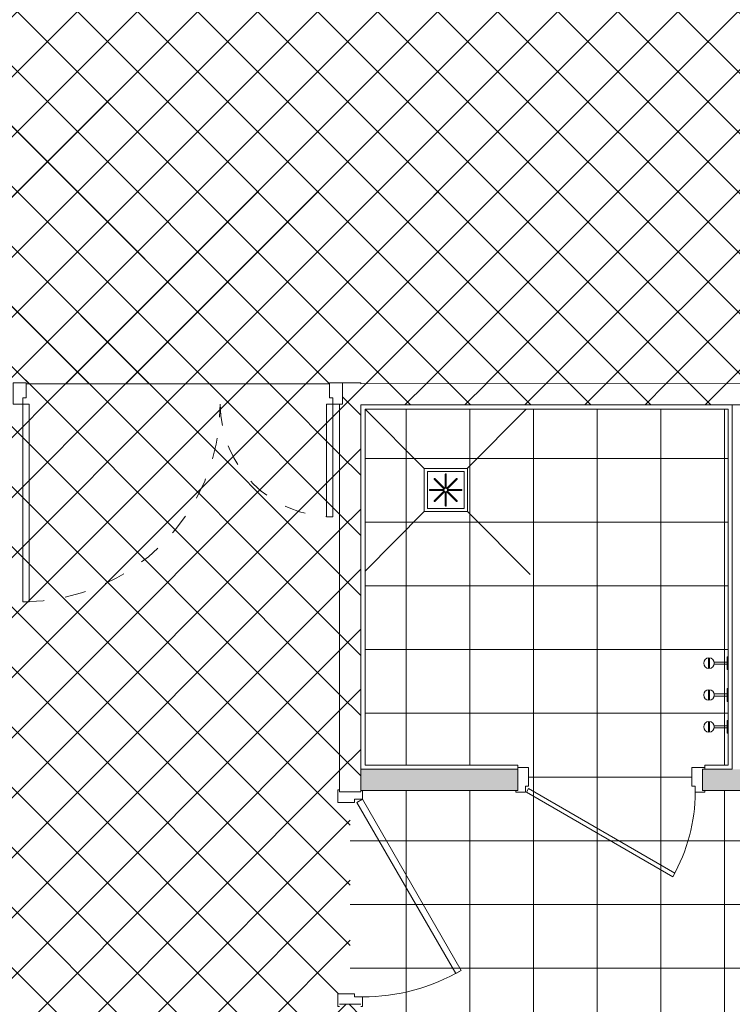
# Model space of a CAD drawing. Header units: metres. Extents: x 82 to 222, y -4 to 154.
# Tile 155 of 214: x 130.56 to 133.92, y 114.82 to 119.46. Entities that reach past the tile are written whole.
import ezdxf

# ---------------------------------------------------------------- set-up
doc = ezdxf.new("R2010")
doc.units = ezdxf.units.M
doc.linetypes.add('Tiret', pattern=[0.0025, 0.00125, -0.00125])
for name, color, linetype, lineweight in [('A-AREA-PATT', 7, 'Continuous', 5), ('A-DETL-GENF', 7, 'Continuous', 5), ('A-DOOR', 7, 'Continuous', 5), ('A-FLOR', 7, 'Continuous', 5), ('A-WALL', 7, 'Continuous', 5), ('I-FURN', 7, 'Continuous', 5), ('I-WALL', 7, 'Continuous', 5), ('P-SANR-FIXT', 7, 'Continuous', 5)]:
    doc.layers.add(name, color=color, linetype=linetype, lineweight=lineweight)
doc.layers.add('A-DOOR-FRAM', color=7, linetype='Continuous', lineweight=5, true_color=0x2a2a2a)
doc.layers.add('A-WALL-PATT', color=7, linetype='Continuous', true_color=0x2a2a2a)
pattern_1 = [(45, (-65.317, 107.194), (-0.14142136, 0.14142136), []), (135, (-65.317, 107.194), (-0.14142136, -0.14142136), [])]
pattern_2 = [(0, (-65.317, 107.194), (0, 0.3), []), (90, (-65.317, 107.194), (-0.3, 2e-17), [])]

# ---------------------------------------------------------------- blocks, each defined once
blk = doc.blocks.new('Grz_porte 1V recouvrement 30_ - 93x204-V30-DCE-Plan de reperage des sol- rez de rue-200 - Dépendante 1')
at = {"layer": 'A-DOOR'}
for p, q in [((-0.3554, -0.497), (0.45, -0.032)), ((0.465, -0.058), (0.45, -0.032)), ((0.465, -0.058), (-0.3404, -0.523)), ((-0.3404, -0.523), (-0.3554, -0.497))]:
    blk.add_line(p, q, dxfattribs=at)
blk.add_arc((0.465, -0.058), 0.93, 180, 210, dxfattribs=at)
at = {"layer": 'A-DOOR-FRAM', "color": 7}
for p, q in [((-0.45, 0.058), (-0.51, 0.058)), ((-0.51, 0.058), (-0.51, 0.05)), ((-0.45, -0.02), (-0.45, 0.058)), ((0.51, 0.058), (0.45, 0.058)), ((0.45, 0.058), (0.45, -0.02)), ((0.51, 0.05), (0.51, 0.058)), ((-0.465, -0.058), (-0.465, -0.02)), ((-0.465, -0.02), (-0.45, -0.02)), ((0.45, -0.02), (0.465, -0.02)), ((0.465, -0.02), (0.465, -0.058)), ((-0.51, -0.05), (-0.51, -0.058)), ((-0.51, -0.058), (-0.465, -0.058)), ((0.465, -0.058), (0.5064, -0.058))]:
    blk.add_line(p, q, dxfattribs=at)
blk = doc.blocks.new('OMD_Porte 2V tunnel - 140x204 _occulus-5373049-DCE-Plan de reperage des sol- rez de rue-200 - Dépendante 1')
at = {"layer": 'A-DOOR'}
for p, q in [((-0.765, 0.05), (-0.825, 0.05)), ((-0.825, 0.05), (-0.825, -0.05)), ((-0.765, -0.02), (-0.765, 0.05)), ((0.725, 0.05), (0.665, 0.05)), ((0.665, 0.05), (0.665, -0.02)), ((0.725, -0.05), (0.725, 0.05)), ((-0.78, -0.05), (-0.78, -0.02)), ((-0.78, -0.02), (-0.765, -0.02)), ((0.665, -0.02), (0.68, -0.02)), ((0.68, -0.02), (0.68, -0.05)), ((-0.825, -0.05), (-0.78, -0.05)), ((-0.78, -0.98), (-0.78, -0.05)), ((-0.78, -0.05), (-0.75, -0.05)), ((-0.75, -0.05), (-0.75, -0.98)), ((0.65, -0.58), (0.65, -0.05)), ((0.65, -0.05), (0.68, -0.05)), ((0.68, -0.05), (0.68, -0.58)), ((0.68, -0.05), (0.725, -0.05)), ((0.68, -0.58), (0.65, -0.58)), ((-0.75, -0.98), (-0.78, -0.98))]:
    blk.add_line(p, q, dxfattribs=at)
at = {"layer": 'A-DOOR', "linetype": 'Tiret'}
for centre, radius, start, end in [((-0.78, -0.05), 0.93, 270, 0), ((0.68, -0.05), 0.53, 180, 270)]:
    blk.add_arc(centre, radius, start, end, dxfattribs=at)
blk = doc.blocks.new('Grz_porte 1V recouvrement 30_ - 80x204-4237088-DCE-Plan de reperage des sol- rez de rue-200 - Dépendante 1')
at = {"layer": 'A-DOOR'}
for p, q in [((-0.2941, 0.4558), (-0.3041, 0.4385)), ((-0.3041, 0.4385), (0.385, 0.0407)), ((0.395, 0.058), (-0.2941, 0.4558)), ((0.395, 0.058), (0.385, 0.0407))]:
    blk.add_line(p, q, dxfattribs=at)
blk.add_arc((0.4, 0.058), 0.8, 150.179, 180, dxfattribs=at)
at = {"layer": 'A-DOOR-FRAM', "color": 7}
for p, q in [((-0.445, 0.058), (-0.4, 0.058)), ((-0.445, 0.05), (-0.445, 0.058)), ((-0.4, 0.058), (-0.4, 0.03)), ((0.4, 0.058), (0.445, 0.058)), ((0.4, 0.03), (0.4, 0.058)), ((0.445, 0.058), (0.445, 0.05)), ((-0.4, 0.03), (-0.385, 0.03)), ((-0.385, 0.03), (-0.385, -0.058)), ((0.385, 0.03), (0.4, 0.03)), ((0.385, -0.058), (0.385, 0.03)), ((-0.385, -0.058), (-0.445, -0.058)), ((0.435, -0.058), (0.385, -0.058))]:
    blk.add_line(p, q, dxfattribs=at)
blk = doc.blocks.new('Grz_patère - Grz_patère-V55-DCE-Plan de reperage des sol- rez de rue-200 - Dépendante 1')
at = {"layer": 'I-FURN'}
for p, q in [((0.005, 0.03), (0, 0.03)), ((0.005, -0.03), (0.005, 0.03)), ((0.0655, 0.005), (0.005, 0.005)), ((0.088, -0.025), (0.088, 0.025)), ((0.092, -0.025), (0.092, 0.025)), ((0, -0.03), (0.005, -0.03)), ((0.005, -0.005), (0.0655, -0.005))]:
    blk.add_line(p, q, dxfattribs=at)
blk.add_circle((0.09, 0), 0.025, dxfattribs=at)
blk = doc.blocks.new('OMD_Siphondouche - 80x80-1819164-DCE-Plan de reperage des sol- rez de rue-200 - Dépendante 1')
at = {"layer": 'P-SANR-FIXT'}
for p, q in [((-0.1018, 0.1019), (-0.3788, 0.38)), ((0.1018, 0.1019), (0.3788, 0.38)), ((-0.1019, 0.1017), (-0.1019, -0.1017)), ((0.1019, 0.1017), (-0.1019, 0.1017)), ((0.1019, -0.1017), (0.1019, 0.1017)), ((-0.0866, 0.0865), (-0.0866, -0.0865)), ((0.0866, 0.0865), (-0.0866, 0.0865)), ((-0.0089, 0.0058), (-0.0539, 0.0508)), ((-0.0058, 0.0089), (-0.0508, 0.0539)), ((-0.0022, 0.0104), (-0.0022, 0.074)), ((0.0022, 0.0104), (0.0022, 0.074)), ((0.0058, 0.0089), (0.0508, 0.0539)), ((0.0089, 0.0058), (0.0539, 0.0508)), ((0.0866, -0.0865), (0.0866, 0.0865)), ((-0.0104, 0.0022), (-0.074, 0.0022)), ((0.0104, 0.0022), (0.074, 0.0022)), ((-0.0104, -0.0022), (-0.074, -0.0022)), ((-0.0089, -0.0058), (-0.0539, -0.0508)), ((-0.0058, -0.0089), (-0.0508, -0.0539)), ((-0.0022, -0.0104), (-0.0022, -0.074)), ((0.0022, -0.0104), (0.0022, -0.074)), ((0.0058, -0.0089), (0.0508, -0.0539)), ((0.0089, -0.0058), (0.0539, -0.0508)), ((0.0104, -0.0022), (0.074, -0.0022)), ((-0.0866, -0.0865), (0.0866, -0.0865)), ((-0.1018, -0.1019), (-0.3802, -0.3813)), ((-0.1019, -0.1017), (0.1019, -0.1017)), ((0.1018, -0.1019), (0.3968, -0.398))]:
    blk.add_line(p, q, dxfattribs=at)
for centre, start, end in [((-0.0523, 0.0523), 44.151, 225.8489), ((0, 0.074), 359.151, 180.849), ((0.0523, 0.0523), 314.151, 135.849), ((-0.074, 0), 89.151, 270.849), ((-0.0104, 0), 270, 90), ((-0.0074, 0.0074), 225, 45), ((0, 0.0104), 180, 360), ((0.0074, 0.0074), 135, 315), ((0.0104, 0), 90, 270), ((0.074, 0), 269.151, 90.849), ((-0.0074, -0.0074), 315, 135), ((0, -0.0104), 360, 180), ((0.0074, -0.0074), 45, 225), ((-0.0523, -0.0523), 134.151, 315.8489), ((0, -0.074), 179.151, 0.849), ((0.0523, -0.0523), 224.1511, 45.849)]:
    blk.add_arc(centre, 0.00219, start, end, dxfattribs=at)
blk = doc.blocks.new('Grz_patère - Grz_patère-V56-DCE-Plan de reperage des sol- rez de rue-200 - Dépendante 1')
at = {"layer": 'I-FURN'}
for p, q in [((0, 0.03), (0, 0.0113)), ((0.005, 0.03), (0, 0.03)), ((0.005, -0.03), (0.005, 0.03)), ((0.0655, 0.005), (0.005, 0.005)), ((0.088, -0.025), (0.088, 0.025)), ((0.092, -0.025), (0.092, 0.025)), ((0, -0.03), (0.005, -0.03)), ((0.005, -0.005), (0.0655, -0.005))]:
    blk.add_line(p, q, dxfattribs=at)
blk.add_circle((0.09, 0), 0.025, dxfattribs=at)

msp = doc.modelspace()

# ---------------------------------------------------------------- hatches: boundary and pattern name
at = {"layer": 'A-AREA-PATT', "true_color": 0x696969}
h = msp.add_hatch(dxfattribs=at)
h.set_pattern_fill('FP_1', color=251, style=0, pattern_type=2)
h.set_pattern_definition(pattern_1)
h.paths.add_polyline_path([(130.5924, 117.699), (132.0224, 117.699), (132.0224, 117.749), (132.1693, 117.749), (132.1693, 117.7456), (135.0933, 117.7465), (135.0933, 118.4964), (135.99, 118.4964), (135.9887, 130.8493), (135.9287, 130.8493), (135.9287, 130.8993), (134.4987, 130.8993), (134.4987, 130.8493), (134.3237, 130.8493), (134.3237, 130.8393), (134.2887, 130.8393), (134.2887, 130.8793), (134.2737, 130.8793), (134.2737, 130.8893), (134.3237, 130.8893), (134.3237, 130.8993), (132.6237, 130.8993), (132.6237, 130.8893), (132.6737, 130.8893), (132.6737, 130.8793), (132.6587, 130.8793), (132.6587, 130.8393), (132.6237, 130.8393), (132.6237, 130.8493), (132.5021, 130.8493), (130.0837, 130.7215), (130.0839, 130.7176), (130.07, 130.7166), (130.0714, 130.6893), (130.0522, 130.6698), (129.964, 130.6652), (129.956, 130.675), (129.9628, 130.6825), (129.9683, 130.6775), (130.0503, 130.6837), (130.0592, 130.6936), (130.058, 130.7162), (130.044, 130.716), (130.0437, 130.7205), (128.6203, 130.6459), (128.6188, 130.6494), (127.7014, 130.6013), (127.7014, 130.5963), (127.6877, 130.5952), (127.6909, 130.5711), (127.7008, 130.5622), (127.7827, 130.5685), (127.7865, 130.5715), (127.7935, 130.5625), (127.7846, 130.5546), (127.6965, 130.55), (127.677, 130.5692), (127.6757, 130.595), (127.6616, 130.5958), (127.6614, 130.5992), (125.6242, 130.4925), (125.6229, 130.4888), (125.5862, 130.4889), (123.3447, 130.6056), (123.3445, 130.6014), (123.3305, 130.6019), (123.329, 130.5745), (123.3068, 130.5573), (123.2197, 130.5618), (123.2114, 130.5711), (123.2216, 130.5777), (123.2254, 130.5735), (123.3068, 130.5706), (123.3173, 130.5801), (123.3173, 130.6028), (123.3046, 130.6056), (123.3045, 130.6085), (121.1642, 130.7206), (121.1639, 130.7157), (121.1499, 130.7162), (121.1501, 130.6923), (121.1595, 130.6818), (121.2419, 130.6797), (121.2452, 130.6826), (121.253, 130.6736), (121.241, 130.6655), (121.1539, 130.6701), (121.1367, 130.6923), (121.1365, 130.7171), (121.124, 130.7177), (121.124, 130.7228), (119.0825, 130.8295), (118.4184, 130.8295), (118.4184, 130.8195), (118.3834, 130.8195), (118.3834, 130.8595), (118.3684, 130.8595), (118.3684, 130.8695), (118.4184, 130.8695), (118.4184, 130.8795), (116.7184, 130.8795), (116.7184, 130.8695), (116.7684, 130.8695), (116.7684, 130.8595), (116.7534, 130.8595), (116.7534, 130.8195), (116.7184, 130.8195), (116.7184, 130.8295), (116.5334, 130.8295), (116.5334, 130.8795), (115.1034, 130.8795), (115.1034, 130.8295), (115.028, 130.8295), (115.0283, 117.7409), (120.7518, 117.7429), (120.7533, 119.3234), (121.9758, 119.3234), (121.9761, 119.2734), (125.5924, 119.2734), (125.5924, 119.2784), (125.6064, 119.2784), (125.6064, 119.3061), (125.6264, 119.3244), (125.7159, 119.3234), (125.7237, 119.3156), (125.7149, 119.3075), (125.7099, 119.3124), (125.6281, 119.3108), (125.6184, 119.3011), (125.6184, 119.2784), (125.6324, 119.2784), (125.6324, 119.2734), (129.0074, 119.2734), (129.008, 119.3234), (130.5202, 119.3234), (130.5205, 117.749), (130.5924, 117.749), (130.5924, 117.7452)])
h.paths.add_polyline_path([(119.0715, 119.8675), (119.0198, 119.9534), (119.031, 119.9615), (119.0714, 119.9454), (119.0705, 120.9897), (119.0302, 120.9735), (119.019, 120.9816), (119.0706, 121.0675), (119.1315, 121.0676), (119.1325, 121.0661), (119.1832, 120.9818), (119.1729, 120.9741), (119.1316, 120.9897), (119.1325, 119.9454), (119.1737, 119.9611), (119.184, 119.9535), (119.13, 119.8676), (119.0756, 119.8675)])
h.paths.add_polyline_path([(119.0755, 121.1175), (119.0746, 121.1175), (119.0696, 121.1191), (119.0188, 121.2034), (119.03, 121.2115), (119.0705, 121.1954), (119.0686, 122.2393), (119.0293, 122.2235), (119.018, 122.2316), (119.0697, 122.3175), (119.1315, 122.3161), (119.1822, 122.2318), (119.1719, 122.2241), (119.1307, 122.2397), (119.1325, 121.1958), (119.1727, 121.2111), (119.183, 121.2035), (119.129, 121.1176), (119.0756, 121.1175)])
h.paths.add_polyline_path([(119.0755, 122.3675), (119.0686, 122.3691), (119.0179, 122.4534), (119.0291, 122.4615), (119.0695, 122.4454), (119.0686, 123.4897), (119.0283, 123.4735), (119.0171, 123.4816), (119.0687, 123.5675), (119.1306, 123.5661), (119.1813, 123.4818), (119.171, 123.4741), (119.1297, 123.4897), (119.1306, 122.4454), (119.1717, 122.4611), (119.1821, 122.4535), (119.1281, 122.3676), (119.1079, 122.3676)])
h.paths.add_polyline_path([(115.1148, 123.5106), (115.0289, 123.5646), (115.0304, 123.624), (115.1147, 123.6748), (115.1228, 123.6636), (115.1067, 123.6232), (116.151, 123.624), (116.1348, 123.6643), (116.1429, 123.6756), (116.2288, 123.624), (116.2288, 123.563), (116.1431, 123.5114), (116.1354, 123.5217), (116.151, 123.563), (115.1067, 123.5621), (115.1224, 123.5209)])
h.paths.add_polyline_path([(116.4648, 123.5115), (116.3789, 123.5655), (116.3804, 123.6249), (116.4647, 123.6757), (116.4728, 123.6645), (116.4567, 123.624), (117.501, 123.6249), (117.4848, 123.6652), (117.4929, 123.6765), (117.5788, 123.6248), (117.5774, 123.563), (117.4931, 123.5123), (117.4854, 123.5226), (117.501, 123.5638), (116.4567, 123.563), (116.4724, 123.5218)])
h.paths.add_polyline_path([(117.8148, 123.5124), (117.7289, 123.5664), (117.7304, 123.6258), (117.8147, 123.6766), (117.8228, 123.6654), (117.8067, 123.625), (118.851, 123.6258), (118.8348, 123.6662), (118.8429, 123.6774), (118.9288, 123.6258), (118.9288, 123.5648), (118.8431, 123.5132), (118.8354, 123.5235), (118.851, 123.5648), (117.8071, 123.563), (117.8224, 123.5227)])
h.paths.add_polyline_path([(119.0736, 123.6275), (119.0727, 123.6275), (119.0677, 123.6291), (119.0169, 123.7134), (119.0282, 123.7215), (119.0686, 123.7054), (119.0677, 124.7497), (119.0274, 124.7335), (119.0162, 124.7416), (119.0678, 124.8275), (119.1296, 124.8261), (119.1804, 124.7418), (119.17, 124.7341), (119.1288, 124.7497), (119.1306, 123.7058), (119.1708, 123.7211), (119.1812, 123.7135), (119.1272, 123.6276), (119.0746, 123.6275)])
h.paths.add_polyline_path([(119.0736, 124.8775), (119.0668, 124.8791), (119.016, 124.9634), (119.0272, 124.9715), (119.0676, 124.9554), (119.0658, 125.9993), (119.0264, 125.9835), (119.0152, 125.9916), (119.0668, 126.0775), (119.1277, 126.0776), (119.1287, 126.0761), (119.1794, 125.9918), (119.1691, 125.9841), (119.1278, 125.9997), (119.1296, 124.9558), (119.1699, 124.9711), (119.1802, 124.9635), (119.1262, 124.8776), (119.1079, 124.8776)])
h.paths.add_polyline_path([(119.0717, 126.1275), (119.0708, 126.1275), (119.0658, 126.1291), (119.015, 126.2134), (119.0263, 126.2215), (119.0667, 126.2054), (119.0658, 127.2497), (119.0255, 127.2335), (119.0142, 127.2416), (119.0659, 127.3275), (119.1277, 127.3261), (119.1785, 127.2418), (119.1681, 127.2341), (119.1269, 127.2497), (119.1287, 126.2058), (119.1689, 126.2211), (119.1792, 126.2135), (119.1252, 126.1276), (119.0718, 126.1275)])
at = {"layer": 'A-AREA-PATT', "true_color": 0x808080}
h = msp.add_hatch(dxfattribs=at)
h.set_pattern_fill('FP_1', color=8, style=0, pattern_type=2)
h.set_pattern_definition(pattern_1)
h.paths.add_polyline_path([(129.6473, 111.235), (129.9202, 111.2353), (129.9202, 111.2545), (130.7202, 111.2543), (130.7202, 111.2352), (130.7598, 111.2353), (130.7611, 111.2568), (130.7804, 111.2545), (130.7805, 111.2352), (130.787, 111.2353), (130.787, 111.9226), (130.79, 111.9256), (130.824, 111.9256), (130.827, 111.9226), (130.827, 111.2353), (130.946, 111.2371), (130.9447, 112.1658), (130.9497, 112.1659), (130.9497, 112.1718), (130.9897, 112.1719), (130.9897, 112.1659), (130.9947, 112.1659), (130.9951, 111.8868), (131.9993, 111.8859), (132.0013, 112.1658), (132.0293, 112.1658), (132.0296, 112.1202), (132.0573, 112.1202), (132.0573, 112.1392), (132.0693, 112.1392), (132.0693, 114.8142), (132.0613, 114.8142), (132.0613, 114.8742), (132.1193, 114.8742), (132.1193, 115.7742), (132.0613, 115.7742), (132.0613, 115.8342), (132.0693, 115.8342), (132.0693, 117.649), (132.0374, 117.649), (132.0374, 117.679), (132.0224, 117.679), (132.0224, 117.699), (130.5924, 117.699), (130.5924, 117.679), (130.5774, 117.679), (130.5774, 117.649), (130.5205, 117.649), (130.5213, 114.3057), (130.5293, 114.3057), (130.5293, 114.2457), (130.4713, 114.2457), (130.4716, 113.3457), (130.5296, 113.3457), (130.5296, 113.2857), (130.5216, 113.2857), (130.5205, 113.1234), (128.8593, 113.1234), (128.8593, 111.3855), (129.6473, 111.385), (129.6473, 111.2353)])
h.paths.add_polyline_path([(130.7798, 111.2566), (130.7611, 111.2571), (130.763, 111.2623), (130.7794, 111.2619), (130.7797, 111.2568)])
h.paths.add_polyline_path([(130.7774, 111.2797), (130.763, 111.2817), (130.763, 111.3332), (130.7831, 111.3318), (130.7799, 111.2954), (130.7777, 111.28)])
h.paths.add_polyline_path([(130.7751, 111.2631), (130.7662, 111.2633), (130.7647, 111.28), (130.7774, 111.2797), (130.7756, 111.2723)])
h.paths.add_polyline_path([(132.0693, 111.8858), (132.0693, 112.0892), (132.0573, 112.0892), (132.0573, 112.1082), (132.0293, 112.1082), (132.0296, 111.8859), (132.0573, 111.8858)])
at = {"layer": 'A-AREA-PATT'}
h = msp.add_hatch(dxfattribs=at)
h.set_pattern_fill('FP_13', color=256, style=0, pattern_type=2)
h.set_pattern_definition(pattern_2)
h.paths.add_polyline_path([(133.3818, 115.8806), (133.7293, 115.8806), (133.7293, 115.9386), (133.7893, 115.9406), (133.7893, 115.9506), (133.8993, 115.9506), (133.8993, 117.6256), (132.1893, 117.6252), (132.1893, 115.9506), (132.9093, 115.9506), (132.9093, 115.9386), (132.9593, 115.9376), (132.9593, 115.8806)])
h = msp.add_hatch(dxfattribs=at)
h.set_pattern_fill('FP_13', color=256, style=0, pattern_type=2)
h.set_pattern_definition(pattern_2)
h.paths.add_polyline_path([(135.9852, 111.3865), (136.0471, 111.3865), (136.0471, 115.8306), (135.9312, 115.8306), (135.9312, 115.8226), (135.8862, 115.8226), (135.8862, 115.8606), (135.8712, 115.8606), (135.8712, 115.8806), (134.9712, 115.8806), (134.9712, 115.8606), (134.9562, 115.8606), (134.9562, 115.8226), (134.9112, 115.8226), (134.9112, 115.8306), (133.7893, 115.8306), (133.7893, 115.8226), (133.7443, 115.8226), (133.7443, 115.8506), (133.7293, 115.8506), (133.7293, 115.8806), (132.9593, 115.8806), (132.9593, 115.8506), (132.9443, 115.8506), (132.9443, 115.8226), (132.8993, 115.8226), (132.8993, 115.8306), (132.1773, 115.8306), (132.1773, 115.7892), (132.1393, 115.7892), (132.1393, 115.7742), (132.1193, 115.7742), (132.1193, 114.8742), (132.1393, 114.8742), (132.1393, 114.8592), (132.1773, 114.8592), (132.1773, 114.8142), (132.1693, 114.8142), (132.1693, 113.8207), (134.2149, 113.8207), (134.2149, 114.3807), (134.3149, 114.3807), (134.3149, 113.1807), (134.2149, 113.1807), (134.2149, 113.2634), (132.1693, 113.2634), (132.1693, 111.884), (133.8127, 111.8854), (133.8139, 111.746), (135.6869, 111.7465), (135.6875, 114.0459), (136.0475, 114.0458), (136.0469, 111.7458), (135.9851, 111.7458), (135.9852, 111.3865)])
at = {"layer": 'A-DETL-GENF', "true_color": 0x808080}
h = msp.add_hatch(dxfattribs=at)
h.set_pattern_fill('FP_1', color=8, style=0, pattern_type=2)
h.set_pattern_definition(pattern_1)
h.paths.add_polyline_path([(115.0283, 117.7415), (120.7518, 117.7452), (120.7533, 119.3234), (130.527, 119.3215), (130.5274, 117.749), (130.5324, 117.749), (130.5324, 117.7452), (132.0824, 117.7465), (132.0824, 117.749), (132.1693, 117.749), (132.1693, 117.7456), (135.0933, 117.7465), (135.0933, 118.4964), (135.99, 118.4964), (135.9887, 130.8493), (135.9637, 130.8493), (135.9637, 130.9493), (136.15, 130.9493), (136.1507, 133.8136), (134.4237, 133.8136), (134.4237, 130.9493), (134.4637, 130.9493), (134.4637, 130.8493), (132.5021, 130.8493), (125.5862, 130.4889), (119.0861, 130.8295), (116.5684, 130.8295), (116.5684, 130.9295), (116.6184, 130.9295), (116.6184, 134.2589), (114.8647, 134.2585), (114.8655, 130.9295), (115.0684, 130.9295), (115.0684, 130.8295), (115.028, 130.8295), (115.0283, 117.7416)])
h.paths.add_polyline_path([(119.0756, 119.8675), (119.0765, 119.8675), (119.0765, 119.8675)])
h.paths.add_polyline_path([(119.1325, 119.9454), (119.1325, 119.9454), (119.1325, 119.9454)])
h.paths.add_polyline_path([(119.0746, 122.3675), (119.0746, 122.3675), (119.0746, 122.3676)])
h.paths.add_polyline_path([(115.0337, 123.5621), (115.0337, 123.5621), (115.0289, 123.5621)])
h.paths.add_polyline_path([(115.0462, 123.5621), (115.0462, 123.5621), (115.0363, 123.5621)])
h.paths.add_polyline_path([(117.7337, 123.5639), (117.7337, 123.5639), (117.7289, 123.5639)])
h.paths.add_polyline_path([(125.6053, 130.588), (128.6838, 130.7494), (128.6838, 133.5327), (127.6538, 133.5327), (127.6538, 134.2615), (125.5538, 134.261), (125.5538, 130.5907), (125.5981, 130.5884)])
h.paths.add_polyline_path([(125.4538, 130.596), (125.4538, 134.261), (123.353, 134.2605), (123.353, 133.5327), (122.3264, 133.5327), (122.3264, 130.7599), (125.4213, 130.5977)])
h.paths.add_polyline_path([(128.7838, 130.7546), (132.5138, 130.9501), (132.5166, 133.4172), (131.5225, 133.4172), (131.5225, 134.2624), (128.7838, 134.2618), (128.7838, 130.7722)])
h.paths.add_polyline_path([(122.2264, 130.7651), (122.2264, 134.2602), (119.5222, 134.2594), (119.5222, 133.4238), (118.5184, 133.4238), (118.5184, 130.9295), (119.1079, 130.9285), (122.0882, 130.7724)])
at = {"layer": 'A-WALL-PATT', "lineweight": 5}
h = msp.add_hatch(dxfattribs=at)
h.set_pattern_fill('FP_1', style=0, pattern_type=2)
h.set_pattern_definition(pattern_1)
h.paths.add_polyline_path([(132.0693, 111.3855), (132.1693, 111.3856), (132.1693, 114.8242), (132.0693, 114.8242), (132.0693, 111.6014)])
h.paths.add_polyline_path([(132.1693, 115.8242), (132.1693, 117.749), (132.0824, 117.749), (132.0824, 117.649), (132.0693, 117.649), (132.0693, 115.8242)])
h = msp.add_hatch(dxfattribs=at)
h.set_pattern_fill('FP_1', style=0, pattern_type=2)
h.set_pattern_definition(pattern_1)
h.paths.add_polyline_path([(132.1693, 117.6456), (136.0683, 117.6465), (136.0683, 117.7465), (132.1693, 117.7456), (132.1693, 117.646)])
at = {"layer": 'A-WALL-PATT', "true_color": 0xc0c0c0}
h = msp.add_hatch(color=9, dxfattribs=at)
h.paths.add_polyline_path([(135.9212, 115.8306), (136.1462, 115.8306), (136.1462, 115.9306), (135.9212, 115.9306)])
h.paths.add_polyline_path([(133.7793, 115.8306), (134.9212, 115.8306), (134.9212, 115.9306), (133.7793, 115.9306)])
h.paths.add_polyline_path([(132.1693, 115.8306), (132.9093, 115.8306), (132.9093, 115.9306), (132.1693, 115.9306)])

# ---------------------------------------------------------------- linework, layer by layer
at = {"layer": 'A-FLOR'}
msp.add_line((130.5924, 117.7452), (132.0224, 117.7456), dxfattribs=at)
at = {"layer": 'A-WALL', "lineweight": 9}
for p, q in [((134.0193, 117.646), (133.9193, 117.646)), ((132.1693, 115.8306), (132.1693, 115.9306))]:
    msp.add_line(p, q, dxfattribs=at)
at = {"layer": 'I-WALL', "lineweight": 20}
for p, q in [((132.1693, 117.749), (132.0824, 117.749)), ((132.0824, 117.749), (132.0824, 117.649)), ((132.1693, 117.7456), (132.1693, 117.749)), ((132.1693, 117.7456), (135.0933, 117.7463)), ((132.0693, 115.8242), (132.0693, 117.649)), ((132.0693, 117.649), (132.0824, 117.649)), ((133.9193, 117.646), (132.1693, 117.6456)), ((132.1693, 117.6452), (133.9193, 117.6456)), ((132.1693, 115.9306), (132.1693, 117.6456)), ((133.9193, 117.646), (133.9193, 115.9306)), ((133.8993, 117.6256), (132.1893, 117.6252)), ((132.1893, 117.6252), (132.1893, 115.9506)), ((133.8993, 115.9506), (133.8993, 117.6256)), ((132.1693, 115.9306), (132.9093, 115.9306)), ((132.9093, 115.9506), (132.1893, 115.9506)), ((132.9093, 115.8306), (132.9093, 115.9506)), ((133.7793, 115.8306), (133.7793, 115.9306)), ((133.9193, 115.9306), (133.7793, 115.9306)), ((133.7893, 115.9506), (133.8993, 115.9506)), ((133.7893, 115.9506), (133.7893, 115.9306)), ((132.1693, 115.8242), (132.1693, 115.8306)), ((132.1693, 115.8306), (132.9093, 115.8306)), ((133.7793, 115.8306), (134.9212, 115.8306)), ((132.1693, 115.8242), (132.0693, 115.8242)), ((132.1693, 114.8242), (132.0693, 114.8242))]:
    msp.add_line(p, q, dxfattribs=at)

# ---------------------------------------------------------------- block references
at = {"layer": 'A-DOOR'}
msp.add_blockref('OMD_Porte 2V tunnel - 140x204 _occulus-5373049-DCE-Plan de reperage des sol- rez de rue-200 - Dépendante 1', (131.3574, 117.699), dxfattribs=at)
at = {"layer": 'A-DOOR-FRAM', "color": 7}
for name, p, rotation in [('Grz_porte 1V recouvrement 30_ - 80x204-4237088-DCE-Plan de reperage des sol- rez de rue-200 - Dépendante 1', (133.3443, 115.8806), 180), ('Grz_porte 1V recouvrement 30_ - 93x204-V30-DCE-Plan de reperage des sol- rez de rue-200 - Dépendante 1', (132.1193, 115.3242), 89.99999999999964)]:
    msp.add_blockref(name, p, dxfattribs=dict(at, rotation=rotation))
at = {"layer": 'I-FURN', "rotation": 179.9864714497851}
for name, p in [('Grz_patère - Grz_patère-V56-DCE-Plan de reperage des sol- rez de rue-200 - Dépendante 1', (133.8993, 116.4302)), ('Grz_patère - Grz_patère-V56-DCE-Plan de reperage des sol- rez de rue-200 - Dépendante 1', (133.8993, 116.2802)), ('Grz_patère - Grz_patère-V55-DCE-Plan de reperage des sol- rez de rue-200 - Dépendante 1', (133.8993, 116.1302))]:
    msp.add_blockref(name, p, dxfattribs=at)
at = {"layer": 'P-SANR-FIXT', "rotation": 0.0135285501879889}
msp.add_blockref('OMD_Siphondouche - 80x80-1819164-DCE-Plan de reperage des sol- rez de rue-200 - Dépendante 1', (132.5694, 117.2453), dxfattribs=at)

doc.saveas('drawing.dxf')
